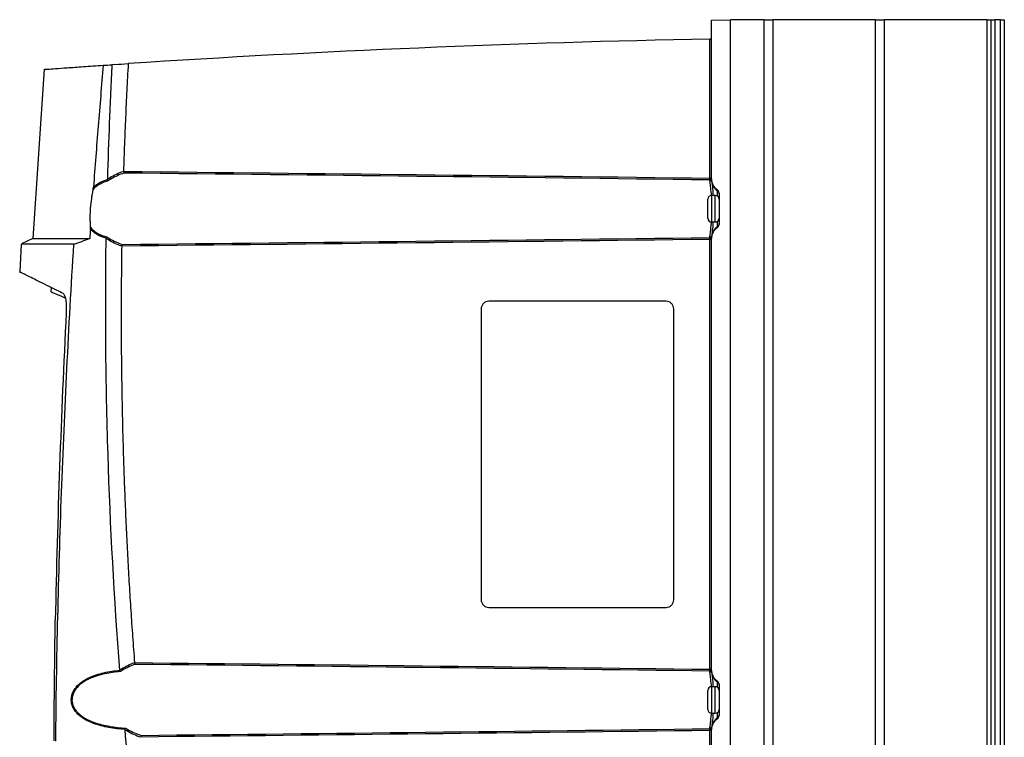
# Model space of a CAD drawing. Header units: millimetres. Extents: x 82 to 1337, y -230 to 1154.
# Tile 161 of 217: x 967 to 1228, y 463 to 653. Entities that reach past the tile are written whole.
import ezdxf

# ---------------------------------------------------------------- set-up
doc = ezdxf.new("R2010")
doc.units = ezdxf.units.MM

msp = doc.modelspace()

# ---------------------------------------------------------------- linework, layer by layer
at = {"color": 7, "linetype": 'Continuous', "lineweight": 25}
for p, q in [((1150.14, 652.78), (1155.14, 652.86)), ((1150.14, 610.75), (1150.14, 652.78)), ((1155.14, 361.63), (1155.14, 652.91)), ((1164.09, 652.91), (1155.14, 652.91)), ((1164.09, 361.63), (1164.09, 652.91)), ((1164.09, 652.86), (1166.34, 652.86)), ((1166.34, 652.86), (1166.34, 292.86)), ((1193.57, 652.86), (1166.34, 652.86)), ((1193.57, 292.86), (1193.57, 652.86)), ((1193.57, 652.86), (1195.82, 652.86)), ((1195.82, 652.86), (1195.82, 292.86)), ((1223.14, 652.86), (1195.82, 652.86)), ((1223.14, 292.86), (1223.14, 652.86)), ((1223.14, 652.86), (1224.14, 652.86)), ((1224.14, 292.86), (1224.14, 652.86)), ((1224.14, 652.86), (1225.14, 652.86)), ((1225.14, 652.86), (1225.14, 292.86)), ((1226.64, 652.86), (1225.14, 652.86)), ((1226.64, 292.86), (1226.64, 652.86)), ((1226.64, 652.86), (1227.64, 652.86)), ((1227.64, 652.86), (1227.64, 292.86)), ((1149.65, 610.97), (1149.65, 647.76)), ((973.45, 639.77), (970.46, 594.97)), ((992.22, 641.05), (991.39, 640.99)), ((1150.14, 610.97), (1149.65, 610.97)), ((1150.14, 610.56), (1150.14, 610.75)), ((1151.7, 607.63), (1151.7, 607.84)), ((1149.14, 600.36), (1149.14, 605.36)), ((1151.14, 606.36), (1150.14, 606.36)), ((1152.14, 607.01), (1152.14, 598.72)), ((1150.14, 599.36), (1151.14, 599.36)), ((1151.7, 597.89), (1151.7, 598.1)), ((970.48, 594.97), (967.42, 593.55)), ((1149.65, 480.97), (1149.65, 594.76)), ((1150.14, 594.98), (1150.14, 595.16)), ((1150.14, 480.75), (1150.14, 594.98)), ((967.38, 593.53), (967.03, 586.14)), ((975.27, 581.99), (975.22, 580.84)), ((1089.14, 576.36), (1089.14, 499.36)), ((1138.14, 578.36), (1091.14, 578.36)), ((1140.14, 499.36), (1140.14, 576.36)), ((1091.14, 497.36), (1138.14, 497.36)), ((1150.14, 480.97), (1149.65, 480.97)), ((1150.14, 480.56), (1150.14, 480.75)), ((1151.7, 477.63), (1151.7, 477.84)), ((1149.14, 470.36), (1149.14, 475.36)), ((1151.14, 476.36), (1150.14, 476.36)), ((1152.14, 477.01), (1152.14, 468.72)), ((1150.14, 469.36), (1151.14, 469.36)), ((1151.7, 467.89), (1151.7, 468.1)), ((1150.14, 464.76), (1149.65, 464.76)), ((1149.65, 350.97), (1149.65, 464.76)), ((1150.14, 464.98), (1150.14, 465.16)), ((1150.14, 350.75), (1150.14, 464.98))]:
    msp.add_line(p, q, dxfattribs=at)
at = {"color": 8, "linetype": 'Continuous', "lineweight": 25}
for p, q in [((1151.7, 606.2), (1151.7, 607.63)), ((1150.14, 606.36), (1150.14, 599.36)), ((1151.14, 601.88), (1151.14, 606.36)), ((1151.14, 599.36), (1151.14, 601.88)), ((1151.7, 598.1), (1151.7, 599.53)), ((1151.7, 476.2), (1151.7, 477.63)), ((1150.14, 476.36), (1150.14, 469.36)), ((1151.14, 471.88), (1151.14, 476.36)), ((1151.14, 469.36), (1151.14, 471.88)), ((1151.7, 468.1), (1151.7, 469.53))]:
    msp.add_line(p, q, dxfattribs=at)
at = {"color": 7, "linetype": 'Continuous', "lineweight": 25, "flags": 128}
for points in [[(1149.66, 610.77), (1149.75, 610.76), (1149.84, 610.75), (1149.93, 610.73), (1150, 610.7), (1150.06, 610.67), (1150.11, 610.64), (1150.14, 610.6), (1150.14, 610.56)], [(1150.14, 480.56), (1150.14, 480.6), (1150.11, 480.64), (1150.06, 480.67), (1150, 480.7), (1149.93, 480.73), (1149.84, 480.75), (1149.75, 480.76), (1149.66, 480.77)], [(1150.14, 465.16), (1150.14, 465.13), (1150.11, 465.09), (1150.06, 465.05), (1150, 465.02), (1149.93, 465), (1149.84, 464.98), (1149.75, 464.97), (1149.66, 464.96)]]:
    msp.add_lwpolyline(points, dxfattribs=at)
at = {"color": 7, "linetype": 'Continuous', "lineweight": 25}
for centre, radius, start, end in [((1213.58, -2699.83), 3348.21, 91.09398, 93.73102), ((1149.64, 648.26), 0.5, 271.094, 0), ((991.68, 611.44), 0.912, 201.8969, 231.4544), ((1149.7, 610.01), 0.485, 8.8247, 90.8928), ((1149.7, 610), 0.485, 8.8387, 90.8974), ((1153.64, 610.54), 3.5, 187.5476, 236.2813), ((1151.15, 606.8), 0.999, 0.0077, 56.2834), ((1150.14, 605.36), 1, 90, 180), ((1151.14, 605.36), 1, 0, 90), ((1150.14, 600.36), 1, 180, 270), ((1151.14, 600.36), 1, 270, 0), ((1153.64, 595.19), 3.5, 123.7187, 172.4524), ((1151.15, 598.93), 0.999, 303.7166, 359.9923), ((991.28, 594.28), 0.899, 127.6821, 156.9921), ((1162.42, 595), 12.77, 178.9317, 181.0683), ((1149.7, 595.72), 0.485, 269.1082, 351.178), ((1149.7, 595.72), 0.485, 269.1021, 351.1622), ((994.75, 481.42), 0.882, 204.3201, 233.3513), ((1149.7, 480.01), 0.485, 8.8247, 90.8928), ((1149.7, 480), 0.485, 8.8378, 90.8979), ((1153.64, 480.54), 3.5, 187.5476, 236.2813), ((1151.15, 476.8), 0.999, 0.0077, 56.2834), ((1150.14, 475.36), 1, 90, 180), ((1151.14, 475.36), 1, 0, 90), ((1150.14, 470.36), 1, 180, 270), ((1151.14, 470.36), 1, 270, 360), ((1153.64, 465.19), 3.5, 123.7187, 172.4524), ((1151.15, 468.93), 0.999, 303.7166, 359.9923), ((996.18, 464.33), 0.928, 129.7341, 159.6767), ((1149.7, 465.72), 0.485, 269.1072, 351.1753), ((1149.7, 465.72), 0.485, 269.1021, 351.1622)]:
    msp.add_arc(centre, radius, start, end, dxfattribs=at)
for centre, major_axis, start_param, end_param in [((1153.64, 610.75), (1.21, 3.29), 1.923538, 2.905304), ((1151.14, 607.01), (0.345, 0.939), 5.065131, 6.046896), ((1153.64, 594.97), (-1.21, 3.29), 0.236289, 1.218054), ((1151.14, 598.72), (-0.345, 0.939), 3.377882, 4.359647), ((1153.64, 480.75), (1.21, 3.29), 1.923538, 2.905304), ((1151.14, 477.01), (0.345, 0.939), 5.065131, 6.046896), ((1153.64, 464.97), (-1.21, 3.29), 0.236289, 1.218054), ((1151.14, 468.72), (-0.345, 0.939), 3.377882, 4.359647)]:
    msp.add_ellipse(centre, major_axis=major_axis, ratio=0.998896, start_param=start_param, end_param=end_param, dxfattribs=at)
for points in [[(1149.65, 647.76), (1149.65, 647.76), (1149.65, 647.76), (1149.65, 647.76)], [(992.22, 641.05), (993.38, 641.13), (994.54, 641.2), (995.7, 641.28)], [(989.1, 640.84), (989.83, 640.89), (990.59, 640.94), (991.39, 640.99)], [(990.83, 611.1), (991.99, 611.82), (993.21, 612.37), (994.45, 612.8)], [(994.45, 612.8), (994.45, 612.78), (994.45, 612.76), (994.45, 612.75)], [(994.45, 612.75), (1046.19, 612.21), (1097.92, 611.63), (1149.65, 610.97)], [(994.6, 612.31), (993.4, 611.9), (992.23, 611.39), (991.11, 610.73)], [(1149.69, 610.49), (1097.99, 611.16), (1046.3, 611.75), (994.6, 612.31)], [(1149.66, 610.77), (1149.66, 610.83), (1149.65, 610.9), (1149.65, 610.97)], [(1149.69, 610.49), (1149.68, 610.53), (1149.66, 610.63), (1149.66, 610.77)], [(1149.69, 610.49), (1149.69, 610.49), (1149.69, 610.49), (1149.69, 610.49)], [(1150.14, 610.56), (1150.14, 610.32), (1150.17, 610.15), (1150.18, 610.08)], [(1150.18, 610.08), (1150.18, 610.08), (1150.18, 610.08), (1150.18, 610.08)], [(985.69, 597.44), (985.64, 596.61), (985.58, 595.79), (985.52, 594.96)], [(989.87, 595.02), (989.87, 595.05), (989.88, 595.07), (989.88, 595.09)], [(993.98, 592.94), (992.76, 593.36), (991.58, 593.92), (990.45, 594.63)], [(990.73, 594.99), (991.82, 594.33), (992.96, 593.82), (994.13, 593.42)], [(1149.65, 594.76), (1097.76, 594.1), (1045.87, 593.52), (993.98, 592.98)], [(994.13, 593.42), (1045.97, 593.97), (1097.81, 594.57), (1149.65, 595.24)], [(1149.65, 595.24), (1149.67, 595.24), (1149.68, 595.24), (1149.69, 595.24)], [(1149.69, 595.24), (1149.69, 595.24), (1149.69, 595.24), (1149.69, 595.24)], [(1150.18, 595.65), (1150.18, 595.65), (1150.18, 595.65), (1150.18, 595.65)], [(993.98, 592.98), (993.98, 592.96), (993.98, 592.95), (993.98, 592.94)], [(979.29, 575.35), (977.93, 548.24), (976.96, 521.11), (976.4, 493.97)], [(976.07, 462.06), (976.13, 472.7), (976.24, 483.34), (976.4, 493.97)], [(993.95, 481.06), (995.03, 481.77), (996.18, 482.32), (997.37, 482.74)], [(997.52, 482.27), (996.38, 481.88), (995.27, 481.37), (994.22, 480.72)], [(997.37, 482.74), (997.37, 482.73), (997.37, 482.72), (997.37, 482.72)], [(997.37, 482.72), (1048.13, 482.19), (1098.89, 481.61), (1149.65, 480.97)], [(1149.69, 480.49), (1098.97, 481.15), (1048.24, 481.73), (997.52, 482.27)], [(993.52, 480.7), (993.51, 480.72), (993.51, 480.74), (993.51, 480.76)], [(993.52, 480.7), (993.56, 480.57), (993.62, 480.45), (993.68, 480.36)], [(1149.66, 480.77), (1149.66, 480.83), (1149.65, 480.9), (1149.65, 480.97)], [(1149.69, 480.49), (1149.68, 480.53), (1149.66, 480.63), (1149.66, 480.77)], [(1149.69, 480.49), (1149.69, 480.49), (1149.69, 480.49), (1149.69, 480.49)], [(1150.14, 480.56), (1150.14, 480.32), (1150.17, 480.15), (1150.18, 480.08)], [(1150.18, 480.08), (1150.18, 480.08), (1150.18, 480.08), (1150.18, 480.08)], [(994.86, 464.93), (994.86, 464.96), (994.86, 465), (994.87, 465.03)], [(997.63, 438.13), (996.61, 447.05), (995.69, 455.98), (994.86, 464.93)], [(999.05, 462.96), (997.77, 463.39), (996.51, 463.94), (995.31, 464.65)], [(995.59, 465.04), (996.75, 464.38), (997.96, 463.87), (999.2, 463.47)], [(1149.65, 464.76), (1099.45, 464.12), (1049.25, 463.56), (999.05, 463.03)], [(999.2, 463.47), (1049.36, 464.01), (1099.53, 464.59), (1149.69, 465.24)], [(1149.65, 464.76), (1149.65, 464.83), (1149.66, 464.9), (1149.66, 464.96)], [(1149.66, 464.96), (1149.66, 465.09), (1149.68, 465.19), (1149.69, 465.24)], [(1149.69, 465.24), (1149.69, 465.24), (1149.69, 465.24), (1149.69, 465.24)], [(1150.18, 465.65), (1150.17, 465.57), (1150.14, 465.41), (1150.14, 465.16)], [(1150.18, 465.65), (1150.18, 465.65), (1150.18, 465.65), (1150.18, 465.65)], [(999.05, 463.03), (999.05, 463.01), (999.05, 462.98), (999.05, 462.96)]]:
    msp.add_open_spline(points, degree=3, dxfattribs=at)
for points, knots in [([(995.7, 641.28), (995.64, 640.09), (995.51, 637.72), (995.32, 634.16), (995.15, 630.6), (994.99, 627.04), (994.84, 623.48), (994.7, 619.92), (994.57, 616.36), (994.49, 613.99), (994.45, 612.8)], [0, 0, 0, 0, 0.125004, 0.250004, 0.375003, 0.5, 0.624997, 0.749995, 0.874996, 1, 1, 1, 1]), ([(973.55, 639.76), (973.52, 639.76), (973.39, 639.75), (974.29, 639.81), (976.27, 639.95), (979.45, 640.18), (983.61, 640.47), (987.27, 640.72), (989.1, 640.84)], [0, 0, 0, 0, 0.061848, 0.250413, 0.439132, 0.627697, 0.813554, 1, 1, 1, 1]), ([(989.1, 640.84), (988.86, 638.15), (988.64, 635.47), (988.19, 630.1), (987.96, 627.41), (987.32, 619.35), (986.9, 613.97), (986.5, 608.6)], [0, 0, 0, 0, 0.25, 0.25, 0.5, 0.5, 1, 1, 1, 1]), ([(991.39, 640.99), (991.37, 640.68), (991.36, 640.36), (991.32, 639.73), (991.28, 638.78), (991.17, 636.58), (991.08, 634.68), (990.91, 630.89), (990.8, 628.37), (990.5, 620.79), (990.34, 615.74), (990.2, 610.68)], [0, 0, 0, 0, 0.03125, 0.03125, 0.0625, 0.125, 0.25, 0.25, 0.5, 0.5, 1, 1, 1, 1]), ([(994.45, 612.75), (994.47, 612.65), (994.49, 612.56), (994.54, 612.41), (994.57, 612.35), (994.6, 612.31)], [0, 0, 0, 0, 0.5, 0.5, 1, 1, 1, 1]), ([(990.41, 610.29), (989.64, 610.07), (988.91, 609.78), (987.9, 609.21), (987.57, 608.99), (986.96, 608.53), (986.67, 608.27), (986.4, 607.99)], [0, 0, 0, 0, 0.5, 0.5, 0.75, 0.75, 1, 1, 1, 1]), ([(986.5, 608.6), (986.76, 608.84), (987.03, 609.06), (987.61, 609.46), (987.91, 609.65), (988.84, 610.15), (989.51, 610.41), (990.21, 610.62)], [0, 0, 0, 0, 0.25, 0.25, 0.5, 0.5, 1, 1, 1, 1]), ([(990.2, 610.68), (990.29, 610.74), (990.37, 610.8), (990.46, 610.86), (990.58, 610.94), (990.71, 611.02), (990.83, 611.1)], [0, 0, 0, 0, 0.0003622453, 0.0003622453, 0.0003622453, 0.0008711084, 0.0008711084, 0.0008711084, 0.0008711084]), ([(990.21, 610.62), (990.2, 610.63), (990.2, 610.65), (990.2, 610.67), (990.2, 610.67), (990.2, 610.68), (990.2, 610.68)], [0, 0, 0, 0, 0.00005252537, 0.00005252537, 0.00005252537, 0.0000675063, 0.0000675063, 0.0000675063, 0.0000675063]), ([(990.21, 610.62), (990.24, 610.56), (990.27, 610.49), (990.34, 610.38), (990.38, 610.33), (990.41, 610.29)], [0, 0, 0, 0, 0.5, 0.5, 1, 1, 1, 1]), ([(991.11, 610.73), (990.99, 610.65), (990.86, 610.58), (990.74, 610.5), (990.63, 610.43), (990.52, 610.36), (990.41, 610.29)], [0, 0, 0, 0, 0.0004983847, 0.0004983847, 0.0004983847, 0.0009406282, 0.0009406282, 0.0009406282, 0.0009406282]), ([(986.4, 607.99), (986.31, 607.62), (986.23, 607.23), (986.08, 606.43), (986.01, 606.02), (985.82, 604.75), (985.73, 603.9), (985.64, 602.59), (985.61, 602.15), (985.58, 601.27), (985.57, 600.41), (985.59, 599.58), (985.62, 598.75), (985.65, 598.35), (985.68, 597.96)], [0, 0, 0, 0, 0.125, 0.125, 0.25, 0.25, 0.5, 0.5, 0.625, 0.625, 0.75, 0.875, 0.875, 1, 1, 1, 1]), ([(986.4, 607.99), (986.42, 608.09), (986.44, 608.18), (986.48, 608.38), (986.49, 608.49), (986.5, 608.6)], [0, 0, 0, 0, 0.5, 0.5, 1, 1, 1, 1]), ([(985.68, 597.96), (985.96, 597.63), (986.26, 597.33), (986.92, 596.8), (987.27, 596.56), (988.4, 595.94), (989.22, 595.64), (990.08, 595.41)], [0, 0, 0, 0, 0.25, 0.25, 0.5, 0.5, 1, 1, 1, 1]), ([(985.69, 597.44), (985.7, 597.53), (985.7, 597.62), (985.7, 597.79), (985.69, 597.88), (985.68, 597.96)], [0, 0, 0, 0, 0.5, 0.5, 1, 1, 1, 1]), ([(989.88, 595.09), (989.07, 595.31), (988.3, 595.6), (987.23, 596.18), (986.9, 596.39), (986.26, 596.87), (985.97, 597.14), (985.69, 597.44)], [0, 0, 0, 0, 0.5, 0.5, 0.75, 0.75, 1, 1, 1, 1]), ([(970.47, 594.96), (970.52, 594.96), (970.66, 594.96), (972.13, 594.96), (974.75, 594.96), (978, 594.96), (981.37, 594.96), (984.14, 594.96), (985.52, 594.96)], [0, 0, 0, 0, 0.138551, 0.352193, 0.565835, 0.710535, 0.8553, 1, 1, 1, 1]), ([(985.52, 594.96), (984.76, 594.67), (984.02, 594.39), (982.97, 594.01), (982.63, 593.89), (982.13, 593.72), (981.96, 593.66), (981.64, 593.55), (981.48, 593.5), (981.32, 593.45)], [0, 0, 0, 0, 0.5, 0.5, 0.75, 0.75, 0.875, 0.875, 1, 1, 1, 1]), ([(993.51, 480.76), (992.01, 499.76), (990.96, 518.8), (990.05, 547.37), (989.86, 556.91), (989.7, 575.97), (989.73, 585.49), (989.87, 595.02)], [0, 0, 0, 0, 0.5, 0.5, 0.75, 0.75, 1, 1, 1, 1]), ([(990.45, 594.63), (990.34, 594.71), (990.23, 594.78), (990.11, 594.86), (990.03, 594.91), (989.95, 594.97), (989.87, 595.02)], [0, 0, 0, 0, 0.0004726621, 0.0004726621, 0.0004726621, 0.0008122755, 0.0008122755, 0.0008122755, 0.0008122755]), ([(989.88, 595.09), (989.91, 595.15), (989.94, 595.21), (990.01, 595.32), (990.04, 595.37), (990.08, 595.41)], [0, 0, 0, 0, 0.5, 0.5, 1, 1, 1, 1]), ([(990.08, 595.41), (990.18, 595.34), (990.29, 595.28), (990.39, 595.21), (990.5, 595.13), (990.62, 595.06), (990.73, 594.99)], [0, 0, 0, 0, 0.0004278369, 0.0004278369, 0.0004278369, 0.0008904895, 0.0008904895, 0.0008904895, 0.0008904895]), ([(1150.14, 594.52), (1150.14, 594.57), (1150.1, 594.63), (1149.92, 594.73), (1149.79, 594.77), (1149.65, 594.76)], [0, 0, 0, 0, 0.5, 0.5, 1, 1, 1, 1]), ([(1150.14, 594.65), (1150.12, 594.68), (1150.08, 594.71), (1149.98, 594.75), (1149.94, 594.77), (1149.85, 594.79), (1149.81, 594.81), (1149.74, 594.84), (1149.71, 594.85), (1149.68, 594.88), (1149.67, 594.91), (1149.66, 594.98), (1149.66, 595.02), (1149.68, 595.15), (1149.69, 595.21), (1149.69, 595.24)], [0, 0, 0, 0, 0.25, 0.25, 0.375, 0.375, 0.5, 0.5, 0.5625, 0.5625, 0.625, 0.625, 0.75, 0.75, 1, 1, 1, 1]), ([(1150.18, 595.65), (1150.17, 595.61), (1150.16, 595.55), (1150.15, 595.39), (1150.14, 595.29), (1150.14, 595.16)], [0, 0, 0, 0, 0.5, 0.5, 1, 1, 1, 1]), ([(981.32, 593.45), (980, 593.45), (977.38, 593.47), (974.2, 593.49), (971.58, 593.5), (969.57, 593.51), (968.21, 593.52), (967.46, 593.52), (967.44, 593.52), (967.44, 593.52)], [0, 0, 0, 0, 0.148183, 0.296366, 0.445578, 0.59479, 0.742972, 0.891154, 1, 1, 1, 1]), ([(976.52, 461.94), (976.74, 483.87), (977.25, 505.8), (978.85, 549.65), (979.94, 571.55), (981.32, 593.45)], [0, 0, 0, 0, 0.5, 0.5, 1, 1, 1, 1]), ([(993.98, 592.94), (993.96, 591.79), (993.93, 589.49), (993.89, 586.05), (993.87, 582.6), (993.85, 579.15), (993.84, 575.71), (993.84, 572.26), (993.85, 568.82), (993.87, 565.37), (993.9, 561.93), (993.95, 558.48), (994, 555.03), (994.06, 551.59), (994.13, 548.14), (994.21, 544.7), (994.3, 541.25), (994.44, 536.66), (994.63, 530.91), (994.9, 524.02), (995.21, 517.14), (995.56, 510.25), (995.95, 503.37), (996.38, 496.49), (996.85, 489.61), (997.19, 485.03), (997.37, 482.74)], [0, 0, 0, 0, 0.031245, 0.062488, 0.093731, 0.124973, 0.156215, 0.187457, 0.218699, 0.249942, 0.281185, 0.312429, 0.343675, 0.374922, 0.406171, 0.437422, 0.468675, 0.499931, 0.562456, 0.624973, 0.687482, 0.749987, 0.812489, 0.874991, 0.937494, 1, 1, 1, 1]), ([(993.98, 592.98), (994, 593.07), (994.02, 593.16), (994.07, 593.31), (994.1, 593.38), (994.13, 593.42)], [0, 0, 0, 0, 0.5, 0.5, 1, 1, 1, 1]), ([(978.44, 580.46), (977.43, 580.96), (975.4, 581.96), (972.9, 583.19), (970.8, 584.24), (969.11, 585.07), (967.88, 585.68), (967.11, 586.07), (967.02, 586.12), (966.97, 586.14)], [0, 0, 0, 0, 0.139348, 0.278695, 0.418862, 0.559029, 0.707246, 0.855462, 1, 1, 1, 1]), ([(975.82, 581.76), (975.81, 581.76), (975.26, 581.99), (975.26, 581.99), (975.27, 581.99)], [0, 0, 0, 0, 0.015636, 1, 1, 1, 1]), ([(975.33, 580.84), (975.31, 580.84), (975.26, 580.86), (976.44, 580.37), (977.72, 579.83), (978.93, 579.32), (979.03, 579.28)], [0, 0, 0, 0, 0.2165757, 0.5861672, 0.9675668, 1, 1, 1, 1]), ([(978.44, 580.46), (978.52, 580.43), (978.59, 580.36), (978.73, 580.17), (978.79, 580.05), (978.91, 579.75), (978.97, 579.58), (979.07, 579.19), (979.11, 578.97), (979.19, 578.5), (979.22, 578.24), (979.27, 577.71), (979.29, 577.43), (979.31, 576.86), (979.32, 576.57), (979.31, 575.97), (979.3, 575.66), (979.29, 575.35)], [0, 0, 0, 0, 0.125, 0.125, 0.25, 0.25, 0.375, 0.375, 0.5, 0.5, 0.625, 0.625, 0.75, 0.75, 0.875, 0.875, 1, 1, 1, 1]), ([(1091.14, 578.36), (1090.91, 578.36), (1090.65, 578.32), (1090.16, 578.13), (1089.93, 577.97), (1089.54, 577.58), (1089.38, 577.35), (1089.19, 576.85), (1089.14, 576.6), (1089.14, 576.36)], [0, 0, 0, 0, 0.25, 0.25, 0.5, 0.5, 0.75, 0.75, 1, 1, 1, 1]), ([(1140.14, 576.36), (1140.14, 576.6), (1140.1, 576.85), (1139.91, 577.35), (1139.75, 577.58), (1139.36, 577.97), (1139.13, 578.13), (1138.63, 578.32), (1138.38, 578.36), (1138.14, 578.36)], [0, 0, 0, 0, 0.25, 0.25, 0.5, 0.5, 0.75, 0.75, 1, 1, 1, 1]), ([(1089.14, 499.36), (1089.14, 499.13), (1089.19, 498.87), (1089.38, 498.38), (1089.54, 498.15), (1089.93, 497.75), (1090.16, 497.6), (1090.65, 497.41), (1090.91, 497.36), (1091.14, 497.36)], [0, 0, 0, 0, 0.25, 0.25, 0.5, 0.5, 0.75, 0.75, 1, 1, 1, 1]), ([(1138.14, 497.36), (1138.38, 497.36), (1138.63, 497.41), (1139.13, 497.6), (1139.36, 497.75), (1139.75, 498.15), (1139.91, 498.38), (1140.1, 498.87), (1140.14, 499.13), (1140.14, 499.36)], [0, 0, 0, 0, 0.25, 0.25, 0.5, 0.5, 0.75, 0.75, 1, 1, 1, 1]), ([(997.37, 482.72), (997.38, 482.62), (997.4, 482.53), (997.46, 482.38), (997.49, 482.32), (997.52, 482.27)], [0, 0, 0, 0, 0.5, 0.5, 1, 1, 1, 1]), ([(994.87, 465.03), (993.43, 465.13), (992, 465.3), (989.9, 465.68), (989.2, 465.84), (987.83, 466.2), (987.16, 466.4), (985.85, 466.89), (985.21, 467.18), (983.97, 467.84), (983.39, 468.23), (982.32, 469.13), (981.82, 469.65), (981.35, 470.4), (981.26, 470.55), (981.09, 470.87), (981.02, 471.04), (980.82, 471.55), (980.73, 471.9), (980.63, 472.62), (980.62, 472.99), (980.7, 473.71), (980.78, 474.08), (981.01, 474.76), (981.17, 475.09), (981.53, 475.71), (981.73, 476), (982.42, 476.81), (982.94, 477.27), (983.78, 477.87), (984.07, 478.06), (984.66, 478.41), (984.97, 478.57), (985.92, 479.02), (986.57, 479.28), (987.9, 479.72), (988.59, 479.9), (990.67, 480.37), (992.08, 480.57), (993.52, 480.7)], [0, 0, 0, 0, 0.125, 0.125, 0.1875, 0.1875, 0.25, 0.25, 0.3125, 0.3125, 0.375, 0.375, 0.4375, 0.4375, 0.453125, 0.453125, 0.46875, 0.46875, 0.5, 0.5, 0.53125, 0.53125, 0.5625, 0.5625, 0.59375, 0.59375, 0.625, 0.625, 0.6875, 0.6875, 0.71875, 0.71875, 0.75, 0.75, 0.8125, 0.8125, 0.875, 0.875, 1, 1, 1, 1]), ([(993.68, 480.36), (992.27, 480.25), (990.87, 480.06), (988.81, 479.62), (988.14, 479.45), (986.81, 479.04), (986.16, 478.8), (985.22, 478.37), (984.91, 478.22), (984.31, 477.89), (984.02, 477.71), (983.17, 477.14), (982.65, 476.71), (981.95, 475.92), (981.74, 475.64), (981.46, 475.19), (981.38, 475.04), (981.22, 474.72), (981.15, 474.55), (981.03, 474.22), (980.98, 474.05), (980.9, 473.7), (980.86, 473.52), (980.81, 472.98), (980.81, 472.62), (980.92, 471.91), (981.02, 471.56), (981.22, 471.07), (981.3, 470.91), (981.47, 470.6), (981.56, 470.45), (981.85, 470.01), (982.08, 469.75), (982.56, 469.24), (982.82, 469.01), (983.36, 468.58), (983.65, 468.39), (984.23, 468.02), (984.54, 467.85), (985.46, 467.38), (986.1, 467.11), (987.4, 466.65), (988.07, 466.46), (989.42, 466.12), (990.11, 465.98), (992.19, 465.62), (993.6, 465.47), (995.02, 465.38)], [0, 0, 0, 0, 0.125, 0.125, 0.1875, 0.1875, 0.25, 0.25, 0.28125, 0.28125, 0.3125, 0.3125, 0.375, 0.375, 0.40625, 0.40625, 0.421875, 0.421875, 0.4375, 0.4375, 0.453125, 0.453125, 0.46875, 0.46875, 0.5, 0.5, 0.53125, 0.53125, 0.546875, 0.546875, 0.5625, 0.5625, 0.59375, 0.59375, 0.625, 0.625, 0.65625, 0.65625, 0.6875, 0.6875, 0.75, 0.75, 0.8125, 0.8125, 0.875, 0.875, 1, 1, 1, 1]), ([(993.51, 480.76), (993.57, 480.8), (993.63, 480.84), (993.69, 480.89), (993.77, 480.94), (993.86, 481), (993.95, 481.06)], [0, 0, 0, 0, 0.0002548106, 0.0002548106, 0.0002548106, 0.0006235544, 0.0006235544, 0.0006235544, 0.0006235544]), ([(994.22, 480.72), (994.14, 480.66), (994.05, 480.61), (993.96, 480.55), (993.87, 480.49), (993.78, 480.42), (993.68, 480.36)], [0, 0, 0, 0, 0.0003606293, 0.0003606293, 0.0003606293, 0.0007503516, 0.0007503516, 0.0007503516, 0.0007503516]), ([(995.31, 464.65), (995.21, 464.71), (995.12, 464.76), (995.02, 464.82), (994.97, 464.86), (994.92, 464.89), (994.86, 464.93)], [0, 0, 0, 0, 0.0003845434, 0.0003845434, 0.0003845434, 0.0006055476, 0.0006055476, 0.0006055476, 0.0006055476]), ([(994.87, 465.03), (994.89, 465.1), (994.91, 465.16), (994.97, 465.28), (994.99, 465.33), (995.02, 465.38)], [0, 0, 0, 0, 0.5, 0.5, 1, 1, 1, 1]), ([(995.02, 465.38), (995.11, 465.32), (995.21, 465.26), (995.3, 465.21), (995.4, 465.15), (995.49, 465.1), (995.59, 465.04)], [0, 0, 0, 0, 0.0003706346, 0.0003706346, 0.0003706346, 0.0007476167, 0.0007476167, 0.0007476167, 0.0007476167]), ([(999.05, 463.03), (999.07, 463.12), (999.09, 463.21), (999.14, 463.37), (999.17, 463.43), (999.2, 463.47)], [0, 0, 0, 0, 0.5, 0.5, 1, 1, 1, 1])]:
    msp.add_open_spline(points, degree=3, knots=knots, dxfattribs=at)
at = {"color": 8, "linetype": 'Continuous', "lineweight": 25}
for points, knots in [([(1150.14, 606.36), (1150.07, 607.04), (1149.93, 608.5), (1149.76, 609.83), (1149.71, 610.32), (1149.69, 610.49)], [0, 0, 0, 0, 0.361987, 0.78262, 1, 1, 1, 1]), ([(1150.18, 610.08), (1150.19, 609.94), (1150.24, 609.51), (1150.39, 608.33), (1150.5, 606.98), (1150.56, 606.36)], [0, 0, 0, 0, 0.218249, 0.645158, 1, 1, 1, 1]), ([(1149.69, 595.24), (1149.73, 595.6), (1149.81, 596.32), (1150.01, 597.88), (1150.1, 599.04), (1150.13, 599.37)], [0, 0, 0, 0, 0.416241, 0.832849, 1, 1, 1, 1]), ([(1150.55, 599.36), (1150.53, 599.08), (1150.46, 598.01), (1150.28, 596.6), (1150.21, 595.96), (1150.18, 595.65)], [0, 0, 0, 0, 0.155018, 0.580839, 1, 1, 1, 1]), ([(1150.14, 476.36), (1150.07, 477.04), (1149.93, 478.5), (1149.76, 479.83), (1149.71, 480.32), (1149.69, 480.49)], [0, 0, 0, 0, 0.361987, 0.78262, 1, 1, 1, 1]), ([(1150.18, 480.08), (1150.19, 479.94), (1150.24, 479.51), (1150.39, 478.33), (1150.5, 476.98), (1150.56, 476.36)], [0, 0, 0, 0, 0.218249, 0.645158, 1, 1, 1, 1]), ([(1149.69, 465.24), (1149.73, 465.6), (1149.81, 466.32), (1150.01, 467.88), (1150.1, 469.04), (1150.13, 469.37)], [0, 0, 0, 0, 0.416241, 0.832849, 1, 1, 1, 1]), ([(1150.55, 469.36), (1150.53, 469.08), (1150.46, 468.01), (1150.28, 466.6), (1150.21, 465.96), (1150.18, 465.65)], [0, 0, 0, 0, 0.155018, 0.580839, 1, 1, 1, 1])]:
    msp.add_open_spline(points, degree=3, knots=knots, dxfattribs=at)

doc.saveas('drawing.dxf')
